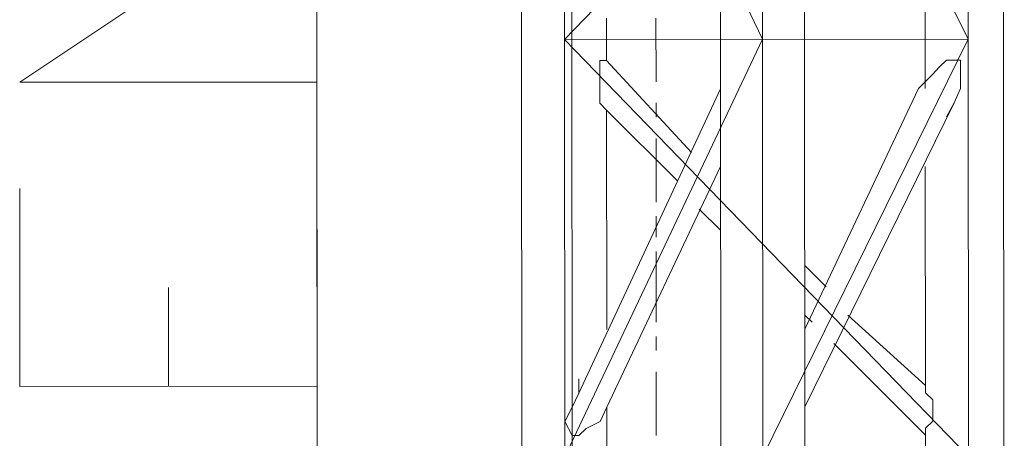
# Model space of a CAD drawing. Header units: inches. Extents: x -5850 to 5646, y 8947 to 13007.
# Tile 186 of 256: x -4190 to -4131, y 11013 to 11038. Entities that reach past the tile are written whole.
import ezdxf

# ---------------------------------------------------------------- set-up
doc = ezdxf.new("R2010")
doc.units = ezdxf.units.IN
doc.header["$MEASUREMENT"] = 0
doc.layers.add('at_Entity', color=7, linetype='Continuous')

msp = doc.modelspace()

# ---------------------------------------------------------------- linework, layer by layer
at = {"layer": 'at_Entity', "color": 7, "lineweight": 20}
for p, q in [((-4172.764, 11398.21), (-4171.962, 10500.19)), ((-4156.793, 10561.031), (-4157.478, 11328.106)), ((-4160.251, 11061.567), (-4160.229, 11036.646)), ((-4157.664, 11036.649), (-4157.686, 11061.57)), ((-4157.686, 11061.57), (-4145.842, 11036.659)), ((-4133.596, 11061.591), (-4157.664, 11036.649)), ((-4148.374, 11061.578), (-4148.351, 11036.657)), ((-4145.842, 11036.659), (-4145.864, 11061.58)), ((-4145.864, 11061.58), (-4133.574, 11036.67)), ((-4143.333, 11036.661), (-4143.355, 11061.582)), ((-4133.574, 11036.67), (-4133.596, 11061.591)), ((-4131.455, 11036.672), (-4131.477, 11061.593)), ((-4190.172, 11034.088), (-4172.45, 11045.931)), ((-4136.142, 11039.629), (-4136.139, 11036.668)), ((-4155.155, 11036.651), (-4155.156, 11037.922)), ((-4133.574, 11036.67), (-4157.664, 11036.649)), ((-4133.574, 11036.67), (-4145.82, 11011.738)), ((-4136.139, 11036.668), (-4136.136, 11033.712)), ((-4133.529, 10986.828), (-4133.574, 11036.67)), ((-4131.41, 10986.83), (-4131.455, 11036.672)), ((-4160.229, 11036.646), (-4160.185, 10986.804)), ((-4157.619, 10986.807), (-4157.664, 11036.649)), ((-4157.664, 11036.649), (-4133.552, 11011.749)), ((-4145.842, 11036.659), (-4157.642, 11011.728)), ((-4155.153, 11035.385), (-4155.155, 11036.651)), ((-4148.351, 11036.657), (-4148.307, 10986.815)), ((-4145.797, 10986.817), (-4145.842, 11036.659)), ((-4143.288, 10986.819), (-4143.333, 11036.661)), ((-4155.541, 11032.853), (-4155.544, 11035.385)), ((-4155.544, 11035.385), (-4155.153, 11035.385)), ((-4155.153, 11035.385), (-4150.074, 11029.902)), ((-4135.301, 11034.985), (-4135.691, 11034.56)), ((-4134.855, 11035.403), (-4135.301, 11034.985)), ((-4134.019, 11035.404), (-4134.855, 11035.403)), ((-4134.017, 11033.714), (-4134.019, 11035.404)), ((-4135.691, 11034.56), (-4136.527, 11033.712)), ((-4172.439, 11034.104), (-4190.172, 11034.088)), ((-4148.349, 11033.701), (-4156.809, 11015.531)), ((-4143.317, 11019.347), (-4136.527, 11033.712)), ((-4134.407, 11032.872), (-4134.017, 11033.714)), ((-4155.151, 11032.43), (-4155.541, 11032.853)), ((-4143.313, 11014.702), (-4134.407, 11032.872)), ((-4134.852, 11032.024), (-4134.407, 11032.872)), ((-4155.139, 11019.336), (-4155.151, 11032.43)), ((-4155.151, 11032.43), (-4150.909, 11028.212)), ((-4148.345, 11029.056), (-4155.135, 11014.691)), ((-4136.132, 11029.067), (-4136.12, 11015.974)), ((-4148.344, 11028.632), (-4148.344, 11028.214)), ((-4190.156, 11015.926), (-4190.166, 11027.753)), ((-4172.423, 11015.941), (-4172.433, 11027.769)), ((-4149.625, 11026.518), (-4148.341, 11025.253)), ((-4143.32, 11023.15), (-4142.037, 11021.88)), ((-4181.289, 11015.933), (-4181.295, 11021.844)), ((-4143.318, 11020.189), (-4142.871, 11019.771)), ((-4140.753, 11020.191), (-4136.12, 11015.974)), ((-4141.588, 11018.501), (-4136.118, 11013.018)), ((-4156.809, 11016.379), (-4156.809, 11015.531)), ((-4172.423, 11015.941), (-4190.156, 11015.926)), ((-4156.809, 11015.531), (-4157.198, 11014.689)), ((-4136.12, 11015.974), (-4136.12, 11015.55)), ((-4136.12, 11015.55), (-4135.674, 11015.127)), ((-4135.674, 11015.127), (-4135.672, 11013.861)), ((-4157.198, 11014.689), (-4157.644, 11013.841)), ((-4155.524, 11013.843), (-4155.135, 11014.691)), ((-4155.13, 11008.774), (-4155.135, 11014.691)), ((-4157.644, 11013.841), (-4157.197, 11012.999)), ((-4156.361, 11013.418), (-4155.524, 11013.843)), ((-4135.672, 11013.861), (-4136.118, 11013.437)), ((-4156.806, 11013), (-4156.361, 11013.418)), ((-4136.118, 11013.437), (-4136.118, 11013.018)), ((-4157.197, 11012.999), (-4156.806, 11013)), ((-4136.118, 11013.018), (-4136.116, 11010.481))]:
    msp.add_line(p, q, dxfattribs=at)
at = {"layer": 'at_Entity', "color": 3, "lineweight": 20}
for p, q in [((-4152.2, 11037.925), (-4152.197, 11034.122)), ((-4152.196, 11032.856), (-4152.195, 11032.008)), ((-4152.194, 11030.743), (-4152.19, 11026.939)), ((-4152.19, 11026.097), (-4152.188, 11024.832)), ((-4152.188, 11023.984), (-4152.184, 11019.763)), ((-4152.183, 11018.915), (-4152.182, 11018.073)), ((-4152.181, 11016.801), (-4152.178, 11013.004))]:
    msp.add_line(p, q, dxfattribs=at)

doc.saveas('drawing.dxf')
